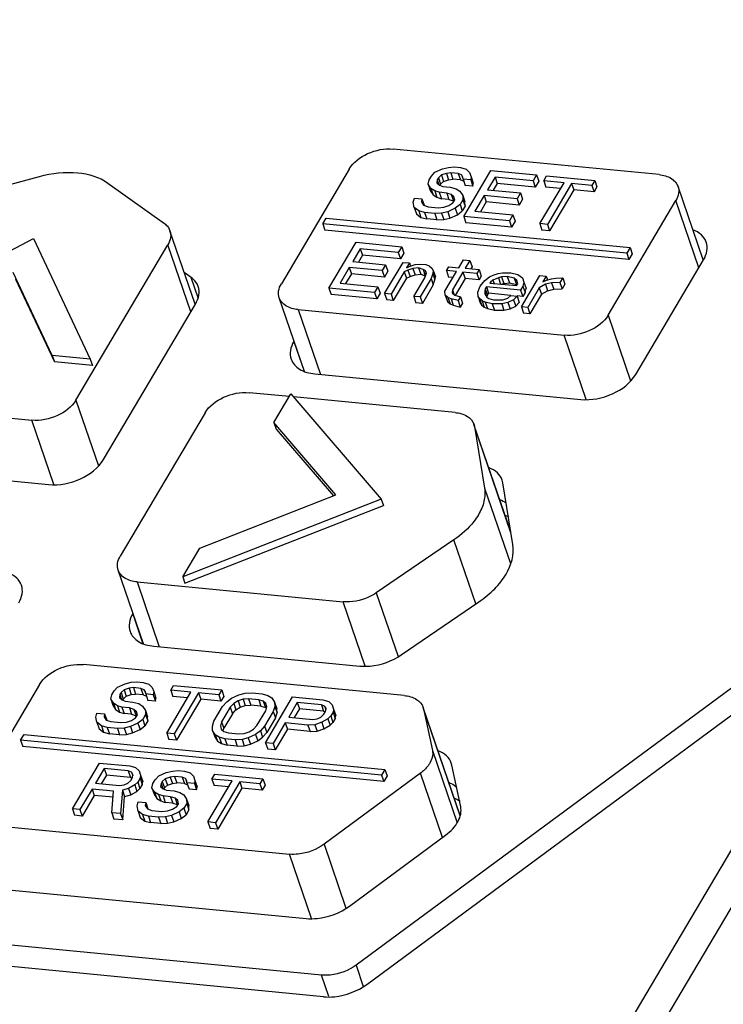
# Model space of a CAD drawing. Header units: millimetres. Extents: x -2787 to 4673, y -54 to 2046.
# Tile 119 of 124: x 3996 to 4013, y 863 to 886. Entities that reach past the tile are written whole.
import ezdxf

# ---------------------------------------------------------------- set-up
doc = ezdxf.new("R2010")
doc.units = ezdxf.units.MM
doc.header["$LTSCALE"] = 81.675
doc.layers.get('0').update_dxf_attribs({"linetype": 'CONTINUOUS'})

msp = doc.modelspace()

# ---------------------------------------------------------------- linework, layer by layer
at = {"color": 3}
for p, q in [((4008.219, 858.687), (4036.204, 906.03)), ((4036.76, 905.649), (4008.971, 858.639)), ((4011.108, 882.133), (4004.924, 882.729)), ((4006.069, 882.267), (4006.214, 882.301)), ((4006.214, 882.301), (4006.345, 882.313)), ((4006.345, 882.313), (4006.492, 882.298)), ((4006.492, 882.298), (4006.626, 882.261)), ((3994.482, 881.492), (3996.704, 882.092)), ((4003.902, 882.264), (4002.326, 879.597)), ((4005.761, 882.009), (4005.815, 882.1)), ((4005.815, 882.1), (4005.898, 882.188)), ((4005.898, 882.188), (4006.069, 882.267)), ((4006.048, 882.125), (4005.978, 882.06)), ((4006.163, 882.162), (4006.048, 882.125)), ((4006.048, 882.125), (4006.098, 881.977)), ((4006.265, 882.176), (4006.163, 882.162)), ((4006.163, 882.162), (4006.214, 882.014)), ((4006.265, 882.176), (4006.315, 882.028)), ((4006.441, 882.159), (4006.265, 882.176)), ((4006.441, 882.159), (4006.492, 882.011)), ((4006.516, 882.128), (4006.441, 882.159)), ((4006.516, 882.128), (4006.55, 882.029)), ((4006.548, 882.077), (4006.516, 882.128)), ((4006.551, 882.029), (4006.548, 882.077)), ((4006.568, 881.163), (4007.199, 882.23)), ((4006.626, 882.261), (4006.704, 882.182)), ((4006.704, 882.182), (4006.738, 882.083)), ((4006.738, 882.083), (4006.728, 882.012)), ((4006.738, 882.083), (4006.789, 881.935)), ((4007.295, 882.077), (4007.121, 881.782)), ((4007.199, 882.23), (4008.259, 882.128)), ((4007.295, 882.077), (4007.346, 881.929)), ((4008.179, 881.992), (4007.295, 882.077)), ((4008.259, 882.128), (4008.179, 881.992)), ((4008.259, 882.128), (4008.31, 881.98)), ((4008.428, 881.992), (4008.495, 882.105)), ((4008.495, 882.105), (4009.614, 881.997)), ((3998.294, 881.938), (3999.606, 880.998)), ((4005.737, 881.915), (4005.761, 882.009)), ((4005.737, 881.915), (4005.787, 881.767)), ((4005.801, 881.813), (4005.737, 881.915)), ((4005.951, 882.015), (4005.94, 881.944)), ((4005.94, 881.944), (4006.002, 881.89)), ((4005.978, 882.06), (4005.951, 882.015)), ((4005.951, 882.015), (4005.99, 881.9)), ((4005.978, 882.06), (4006.029, 881.912)), ((4006.002, 881.89), (4006.077, 881.859)), ((4006.029, 881.912), (4006.012, 881.884)), ((4006.029, 881.912), (4006.098, 881.977)), ((4006.077, 881.859), (4006.253, 881.841)), ((4006.098, 881.977), (4006.214, 882.014)), ((4006.214, 882.014), (4006.315, 882.028)), ((4006.253, 881.841), (4006.387, 881.805)), ((4006.492, 882.011), (4006.315, 882.028)), ((4006.492, 882.011), (4006.567, 881.98)), ((4006.551, 882.029), (4006.602, 881.881)), ((4006.728, 882.012), (4006.551, 882.029)), ((4006.778, 881.864), (4006.602, 881.881)), ((4006.728, 882.012), (4006.778, 881.864)), ((4006.778, 881.864), (4006.789, 881.935)), ((4007.346, 881.929), (4007.252, 881.769)), ((4008.229, 881.844), (4007.346, 881.929)), ((4008.179, 881.992), (4008.229, 881.844)), ((4008.31, 881.98), (4008.229, 881.844)), ((4008.335, 880.993), (4008.899, 881.946)), ((4008.428, 881.992), (4008.478, 881.844)), ((4008.899, 881.946), (4008.428, 881.992)), ((4008.819, 881.811), (4008.478, 881.844)), ((4009.075, 881.929), (4008.512, 880.976)), ((4009.075, 881.929), (4009.126, 881.781)), ((4009.547, 881.884), (4009.075, 881.929)), ((4009.614, 881.997), (4009.547, 881.884)), ((4009.547, 881.884), (4009.597, 881.736)), ((4009.664, 881.849), (4009.597, 881.736)), ((4009.614, 881.997), (4009.664, 881.849)), ((4012.135, 880.149), (4011.55, 881.858)), ((4005.787, 881.767), (4005.852, 881.665)), ((4005.801, 881.813), (4005.852, 881.665)), ((4005.892, 881.756), (4005.801, 881.813)), ((4005.852, 881.665), (4005.943, 881.608)), ((4005.892, 881.756), (4005.943, 881.608)), ((4005.996, 881.722), (4005.892, 881.756)), ((4005.943, 881.608), (4006.047, 881.574)), ((4005.996, 881.722), (4006.047, 881.574)), ((4006.173, 881.705), (4005.996, 881.722)), ((4006.173, 881.705), (4006.224, 881.557)), ((4006.277, 881.671), (4006.173, 881.705)), ((4006.277, 881.671), (4006.328, 881.523)), ((4006.339, 881.617), (4006.277, 881.671)), ((4006.357, 881.543), (4006.339, 881.617)), ((4006.387, 881.805), (4006.478, 881.748)), ((4006.478, 881.748), (4006.542, 881.646)), ((4006.542, 881.646), (4006.547, 881.549)), ((4006.542, 881.646), (4006.593, 881.498)), ((4007.04, 881.646), (4006.826, 881.282)), ((4007.04, 881.646), (4007.091, 881.498)), ((4007.806, 881.572), (4007.04, 881.646)), ((4007.121, 881.782), (4007.886, 881.708)), ((4007.886, 881.708), (4007.806, 881.572)), ((4007.886, 881.708), (4007.937, 881.56)), ((4009.126, 881.781), (4008.562, 880.828)), ((4009.597, 881.736), (4009.126, 881.781)), ((4005.393, 881.492), (4005.418, 881.586)), ((4005.415, 881.37), (4005.393, 881.492)), ((4005.418, 881.586), (4005.594, 881.569)), ((4005.594, 881.569), (4005.584, 881.498)), ((4005.584, 881.498), (4005.632, 881.422)), ((4005.594, 881.569), (4005.645, 881.421)), ((4005.632, 881.422), (4005.736, 881.387)), ((4005.736, 881.387), (4005.972, 881.365)), ((4006.224, 881.557), (4006.047, 881.574)), ((4006.103, 881.376), (4006.218, 881.413)), ((4006.218, 881.413), (4006.317, 881.475)), ((4006.224, 881.557), (4006.328, 881.523)), ((4006.317, 881.475), (4006.357, 881.543)), ((4006.328, 881.523), (4006.335, 881.517)), ((4006.48, 881.436), (4006.368, 881.35)), ((4006.547, 881.549), (4006.48, 881.436)), ((4006.48, 881.436), (4006.531, 881.288)), ((4006.598, 881.401), (4006.531, 881.288)), ((4006.547, 881.549), (4006.598, 881.401)), ((4006.598, 881.401), (4006.593, 881.498)), ((4007.091, 881.498), (4006.956, 881.27)), ((4007.857, 881.424), (4007.091, 881.498)), ((4007.806, 881.572), (4007.857, 881.424)), ((4007.937, 881.56), (4007.857, 881.424)), ((4009.923, 878.863), (4011.499, 881.531)), ((4012.034, 879.969), (4011.499, 881.531)), ((4005.415, 881.37), (4005.465, 881.222)), ((4005.522, 881.288), (4005.415, 881.37)), ((4005.465, 881.222), (4005.572, 881.14)), ((4005.522, 881.288), (4005.572, 881.14)), ((4005.656, 881.251), (4005.522, 881.288)), ((4005.656, 881.251), (4005.706, 881.103)), ((4005.891, 881.228), (4005.656, 881.251)), ((4006.052, 881.237), (4005.891, 881.228)), ((4005.891, 881.228), (4005.942, 881.08)), ((4005.972, 881.365), (4006.103, 881.376)), ((4006.196, 881.271), (4006.052, 881.237)), ((4006.052, 881.237), (4006.102, 881.089)), ((4006.368, 881.35), (4006.196, 881.271)), ((4006.196, 881.271), (4006.247, 881.123)), ((4006.247, 881.123), (4006.418, 881.202)), ((4006.368, 881.35), (4006.418, 881.202)), ((4006.418, 881.202), (4006.531, 881.288)), ((4006.568, 881.163), (4006.619, 881.015)), ((4007.628, 881.061), (4006.568, 881.163)), ((4006.826, 881.282), (4007.709, 881.197)), ((4007.709, 881.197), (4007.628, 881.061)), ((4007.709, 881.197), (4007.76, 881.049)), ((4003.289, 880.986), (4003.368, 881.119)), ((4003.289, 880.986), (4003.34, 880.838)), ((4010.356, 880.304), (4003.289, 880.986)), ((4003.368, 881.119), (4010.435, 880.438)), ((4005.572, 881.14), (4005.706, 881.103)), ((4005.942, 881.08), (4005.706, 881.103)), ((4005.942, 881.08), (4006.102, 881.089)), ((4006.102, 881.089), (4006.247, 881.123)), ((4007.679, 880.913), (4006.619, 881.015)), ((4007.628, 881.061), (4007.679, 880.913)), ((4007.76, 881.049), (4007.679, 880.913)), ((4008.335, 880.993), (4008.386, 880.845)), ((4008.512, 880.976), (4008.335, 880.993)), ((4008.512, 880.976), (4008.562, 880.828)), ((4000.321, 879.12), (3999.736, 880.829)), ((4010.407, 880.156), (4003.34, 880.838)), ((4008.562, 880.828), (4008.386, 880.845)), ((3992.247, 878.386), (3996.562, 880.648)), ((3996.562, 880.648), (3997.881, 877.842)), ((3997.548, 876.885), (3999.686, 880.502)), ((4000.221, 878.94), (3999.686, 880.502)), ((4003.433, 879.492), (4004.063, 880.559)), ((4004.063, 880.559), (4005.124, 880.457)), ((4004.16, 880.406), (4003.985, 880.11)), ((4004.21, 880.258), (4004.116, 880.098)), ((4004.16, 880.406), (4004.21, 880.258)), ((4005.043, 880.32), (4004.16, 880.406)), ((4005.094, 880.172), (4004.21, 880.258)), ((4005.124, 880.457), (4005.043, 880.32)), ((4005.043, 880.32), (4005.094, 880.172)), ((4005.174, 880.309), (4005.094, 880.172)), ((4005.124, 880.457), (4005.174, 880.309)), ((4010.435, 880.438), (4010.356, 880.304)), ((4010.356, 880.304), (4010.407, 880.156)), ((4010.485, 880.29), (4010.407, 880.156)), ((4010.435, 880.438), (4010.485, 880.29)), ((4003.985, 880.11), (4004.751, 880.037)), ((4004.751, 880.037), (4004.67, 879.9)), ((4004.728, 879.367), (4005.158, 880.093)), ((4004.751, 880.037), (4004.801, 879.889)), ((4005.158, 880.093), (4005.305, 880.079)), ((4005.305, 880.079), (4005.238, 879.966)), ((4005.238, 879.966), (4005.324, 880.005)), ((4005.305, 880.079), (4005.33, 880.007)), ((4005.324, 880.005), (4005.439, 880.042)), ((4005.439, 880.042), (4005.57, 880.054)), ((4005.57, 880.054), (4005.688, 880.042)), ((4005.688, 880.042), (4005.763, 880.011)), ((4005.763, 880.011), (4005.824, 879.957)), ((4006.453, 879.968), (4006.561, 880.15)), ((4006.561, 880.15), (4006.708, 880.136)), ((4006.708, 880.136), (4006.601, 879.954)), ((4006.708, 880.136), (4006.759, 879.988)), ((4010.566, 877.484), (4012.142, 880.152)), ((3996.997, 877.927), (3996.092, 879.853)), ((4000.229, 879.743), (4000.069, 879.857)), ((4003.905, 879.974), (4003.69, 879.611)), ((4003.955, 879.826), (4003.821, 879.598)), ((4003.905, 879.974), (4003.955, 879.826)), ((4004.67, 879.9), (4003.905, 879.974)), ((4004.721, 879.752), (4003.955, 879.826)), ((4004.67, 879.9), (4004.721, 879.752)), ((4004.801, 879.889), (4004.721, 879.752)), ((4005.184, 879.875), (4004.876, 879.353)), ((4005.27, 879.915), (4005.184, 879.875)), ((4005.184, 879.875), (4005.235, 879.727)), ((4005.385, 879.951), (4005.27, 879.915)), ((4005.27, 879.915), (4005.321, 879.766)), ((4005.321, 879.766), (4005.436, 879.803)), ((4005.516, 879.963), (4005.385, 879.951)), ((4005.385, 879.951), (4005.436, 879.803)), ((4005.436, 879.803), (4005.567, 879.815)), ((4005.516, 879.963), (4005.567, 879.815)), ((4005.621, 879.929), (4005.516, 879.963)), ((4005.567, 879.815), (4005.671, 879.781)), ((4005.621, 879.929), (4005.671, 879.781)), ((4005.666, 879.9), (4005.621, 879.929)), ((4005.661, 879.733), (4005.698, 879.849)), ((4005.666, 879.9), (4005.691, 879.827)), ((4005.698, 879.849), (4005.666, 879.9)), ((4005.845, 879.835), (4005.808, 879.719)), ((4005.824, 879.957), (4005.856, 879.906)), ((4005.856, 879.906), (4005.845, 879.835)), ((4005.845, 879.835), (4005.896, 879.687)), ((4005.856, 879.906), (4005.907, 879.758)), ((4006.131, 879.423), (4006.4, 879.878)), ((4006.164, 879.9), (4006.218, 879.991)), ((4006.164, 879.9), (4006.215, 879.752)), ((4006.4, 879.878), (4006.164, 879.9)), ((4006.218, 879.991), (4006.453, 879.968)), ((4006.547, 879.863), (4006.305, 879.455)), ((4006.547, 879.863), (4006.598, 879.715)), ((4006.871, 879.832), (4006.547, 879.863)), ((4006.601, 879.954), (4006.925, 879.923)), ((4006.759, 879.988), (4006.731, 879.941)), ((4006.925, 879.923), (4006.871, 879.832)), ((4006.871, 879.832), (4006.922, 879.684)), ((4006.975, 879.775), (4006.922, 879.684)), ((4006.925, 879.923), (4006.975, 879.775)), ((4007.168, 879.755), (4007.254, 879.795)), ((4007.254, 879.795), (4007.369, 879.832)), ((4007.369, 879.832), (4007.471, 879.846)), ((4007.471, 879.846), (4007.661, 879.852)), ((4007.661, 879.852), (4007.824, 879.812)), ((4007.824, 879.812), (4007.931, 879.73)), ((4007.909, 879.06), (4008.338, 879.786)), ((4008.338, 879.786), (4008.485, 879.772)), ((3996.143, 879.705), (3997.048, 877.779)), ((4000.39, 879.271), (4000.229, 879.743)), ((4003.69, 879.611), (4004.573, 879.526)), ((4005.235, 879.727), (4004.926, 879.205)), ((4005.235, 879.727), (4005.321, 879.766)), ((4005.406, 879.301), (4005.661, 879.733)), ((4005.808, 879.719), (4005.553, 879.287)), ((4005.859, 879.571), (4005.604, 879.139)), ((4005.808, 879.719), (4005.859, 879.571)), ((4005.859, 879.571), (4005.896, 879.687)), ((4005.896, 879.687), (4005.907, 879.758)), ((4006.32, 879.742), (4006.215, 879.752)), ((4006.598, 879.715), (4006.366, 879.324)), ((4006.922, 879.684), (4006.598, 879.715)), ((4006.945, 879.537), (4007.055, 879.67)), ((4007.055, 879.67), (4007.168, 879.755)), ((4007.189, 879.633), (4007.176, 879.611)), ((4007.176, 879.611), (4007.794, 879.551)), ((4007.245, 879.676), (4007.189, 879.633)), ((4007.189, 879.633), (4007.198, 879.609)), ((4007.374, 879.735), (4007.245, 879.676)), ((4007.245, 879.676), (4007.271, 879.601)), ((4007.446, 879.753), (4007.374, 879.735)), ((4007.374, 879.735), (4007.425, 879.587)), ((4007.425, 879.587), (4007.497, 879.604)), ((4007.578, 879.764), (4007.446, 879.753)), ((4007.446, 879.753), (4007.497, 879.604)), ((4007.497, 879.604), (4007.628, 879.616)), ((4007.578, 879.764), (4007.628, 879.616)), ((4007.741, 879.724), (4007.578, 879.764)), ((4007.628, 879.616), (4007.792, 879.576)), ((4007.741, 879.724), (4007.792, 879.576)), ((4007.802, 879.67), (4007.741, 879.724)), ((4007.792, 879.576), (4007.798, 879.57)), ((4007.794, 879.551), (4007.821, 879.596)), ((4007.821, 879.596), (4007.802, 879.67)), ((4007.931, 879.73), (4007.966, 879.63)), ((4007.966, 879.63), (4007.941, 879.537)), ((4007.966, 879.63), (4008.016, 879.482)), ((4008.466, 879.582), (4008.324, 879.5)), ((4008.485, 879.772), (4008.405, 879.636)), ((4008.405, 879.636), (4008.49, 879.676)), ((4008.611, 879.616), (4008.466, 879.582)), ((4008.466, 879.582), (4008.517, 879.434)), ((4008.485, 879.772), (4008.515, 879.684)), ((4008.49, 879.676), (4008.606, 879.713)), ((4008.606, 879.713), (4008.707, 879.727)), ((4008.801, 879.622), (4008.611, 879.616)), ((4008.611, 879.616), (4008.661, 879.468)), ((4008.707, 879.727), (4008.868, 879.735)), ((4008.868, 879.735), (4008.801, 879.622)), ((4008.801, 879.622), (4008.852, 879.474)), ((4008.919, 879.587), (4008.852, 879.474)), ((4008.868, 879.735), (4008.919, 879.587)), ((4003.433, 879.492), (4003.483, 879.344)), ((4004.493, 879.39), (4003.433, 879.492)), ((4004.543, 879.242), (4003.483, 879.344)), ((4004.573, 879.526), (4004.493, 879.39)), ((4004.493, 879.39), (4004.543, 879.242)), ((4004.624, 879.378), (4004.543, 879.242)), ((4004.573, 879.526), (4004.624, 879.378)), ((4004.728, 879.367), (4004.779, 879.219)), ((4004.876, 879.353), (4004.728, 879.367)), ((4004.876, 879.353), (4004.926, 879.205)), ((4006.137, 879.327), (4006.131, 879.423)), ((4006.137, 879.327), (4006.187, 879.179)), ((4006.198, 879.273), (4006.137, 879.327)), ((4006.305, 879.455), (4006.295, 879.384)), ((4006.295, 879.384), (4006.356, 879.33)), ((4006.305, 879.455), (4006.345, 879.34)), ((4006.356, 879.33), (4006.49, 879.293)), ((4006.894, 879.398), (4006.945, 879.537)), ((4006.9, 879.301), (4006.894, 879.398)), ((4007.066, 879.477), (4007.055, 879.406)), ((4007.055, 879.406), (4007.058, 879.358)), ((4007.055, 879.406), (4007.088, 879.309)), ((4007.058, 879.358), (4007.106, 879.281)), ((4007.093, 879.523), (4007.066, 879.477)), ((4007.066, 879.477), (4007.116, 879.329)), ((4007.093, 879.523), (4007.143, 879.375)), ((4007.888, 879.446), (4007.093, 879.523)), ((4007.109, 879.281), (4007.116, 879.329)), ((4007.143, 879.375), (4007.116, 879.329)), ((4007.66, 879.325), (4007.143, 879.375)), ((4007.59, 879.259), (4007.66, 879.324)), ((4007.66, 879.324), (4007.807, 879.31)), ((4007.941, 879.537), (4007.888, 879.446)), ((4007.888, 879.446), (4007.938, 879.298)), ((4007.992, 879.389), (4007.938, 879.298)), ((4007.941, 879.537), (4007.992, 879.389)), ((4007.992, 879.389), (4008.016, 879.482)), ((4008.324, 879.5), (4008.056, 879.046)), ((4008.375, 879.352), (4008.106, 878.898)), ((4008.324, 879.5), (4008.375, 879.352)), ((4008.375, 879.352), (4008.517, 879.434)), ((4008.517, 879.434), (4008.661, 879.468)), ((4008.661, 879.468), (4008.852, 879.474)), ((3998.191, 875.506), (4000.329, 879.123)), ((4002.862, 877.556), (4002.275, 879.269)), ((4004.926, 879.205), (4004.779, 879.219)), ((4005.406, 879.301), (4005.456, 879.153)), ((4005.553, 879.287), (4005.406, 879.301)), ((4005.604, 879.139), (4005.456, 879.153)), ((4005.553, 879.287), (4005.604, 879.139)), ((4006.187, 879.179), (4006.249, 879.125)), ((4006.198, 879.273), (4006.249, 879.125)), ((4006.273, 879.242), (4006.198, 879.273)), ((4006.249, 879.125), (4006.324, 879.094)), ((4006.273, 879.242), (4006.324, 879.094)), ((4006.436, 879.202), (4006.273, 879.242)), ((4006.324, 879.094), (4006.487, 879.054)), ((4006.49, 879.293), (4006.436, 879.202)), ((4006.436, 879.202), (4006.487, 879.054)), ((4006.541, 879.145), (4006.487, 879.054)), ((4006.49, 879.293), (4006.541, 879.145)), ((4006.9, 879.301), (4006.95, 879.153)), ((4006.932, 879.25), (4006.9, 879.301)), ((4006.932, 879.25), (4006.982, 879.102)), ((4006.993, 879.196), (4006.932, 879.25)), ((4006.95, 879.153), (4006.982, 879.102)), ((4006.982, 879.102), (4007.044, 879.048)), ((4006.993, 879.196), (4007.044, 879.048)), ((4007.068, 879.165), (4006.993, 879.196)), ((4007.068, 879.165), (4007.119, 879.017)), ((4007.231, 879.125), (4007.068, 879.165)), ((4007.106, 879.281), (4007.151, 879.253)), ((4007.151, 879.253), (4007.256, 879.219)), ((4007.451, 879.128), (4007.231, 879.125)), ((4007.231, 879.125), (4007.282, 878.977)), ((4007.256, 879.219), (4007.475, 879.222)), ((4007.595, 879.162), (4007.451, 879.128)), ((4007.451, 879.128), (4007.502, 878.98)), ((4007.475, 879.222), (4007.59, 879.259)), ((4007.724, 879.222), (4007.595, 879.162)), ((4007.595, 879.162), (4007.646, 879.014)), ((4007.807, 879.31), (4007.724, 879.222)), ((4007.724, 879.222), (4007.775, 879.074)), ((4007.775, 879.074), (4007.858, 879.162)), ((4007.938, 879.298), (4007.807, 879.311)), ((4007.807, 879.31), (4007.858, 879.162)), ((4002.717, 878.995), (4003.233, 877.487)), ((4002.717, 878.995), (4008.901, 878.398)), ((4007.044, 879.048), (4007.119, 879.017)), ((4007.119, 879.017), (4007.282, 878.977)), ((4007.282, 878.977), (4007.502, 878.98)), ((4007.502, 878.98), (4007.646, 879.014)), ((4007.646, 879.014), (4007.775, 879.074)), ((4007.909, 879.06), (4007.959, 878.912)), ((4008.056, 879.046), (4007.909, 879.06)), ((4008.106, 878.898), (4007.959, 878.912)), ((4008.056, 879.046), (4008.106, 878.898)), ((4009.923, 878.863), (4010.445, 877.337)), ((4002.621, 878.261), (4002.615, 878.251)), ((4002.615, 878.251), (4002.853, 877.558)), ((4009.412, 876.905), (4008.901, 878.398)), ((3996.997, 877.927), (3997.048, 877.779)), ((3997.881, 877.842), (3996.997, 877.927)), ((3997.931, 877.694), (3997.048, 877.779)), ((3997.881, 877.842), (3997.931, 877.694)), ((4003.104, 877.499), (4009.288, 876.903)), ((4002.512, 876.97), (4001.574, 877.061)), ((4002.153, 876.364), (4002.548, 877.031)), ((4002.548, 877.031), (4004.648, 874.581)), ((3992.109, 876.846), (3996.526, 876.42)), ((3997.548, 876.885), (3998.071, 875.359)), ((4006.364, 876.599), (4002.608, 876.961)), ((4000.552, 876.595), (3998.58, 873.261)), ((3997.037, 874.927), (3996.526, 876.42)), ((4002.153, 876.364), (4002.204, 876.216)), ((4003.595, 874.683), (4002.153, 876.364)), ((4002.204, 876.216), (4003.538, 874.66)), ((4007.661, 873.826), (4006.805, 876.324)), ((4006.806, 876.324), (4006.818, 876.273)), ((4006.818, 876.273), (4007.05, 874.84)), ((4007.665, 873.799), (4006.818, 876.273)), ((3992.497, 875.351), (3996.913, 874.924)), ((4007.477, 874.963), (4007.461, 875.026)), ((4007.05, 874.84), (4007.651, 873.085)), ((4007.709, 873.53), (4007.477, 874.963)), ((4004.648, 874.581), (4000.034, 872.778)), ((4000.428, 873.445), (4003.595, 874.683)), ((4004.648, 874.581), (4004.698, 874.433)), ((4000.084, 872.63), (4004.698, 874.433)), ((4006.34, 873.64), (4004.532, 872.405)), ((4006.851, 872.149), (4006.34, 873.64)), ((4000.034, 872.778), (4000.428, 873.445)), ((3999.117, 871.22), (3998.53, 872.934)), ((4000.034, 872.778), (4000.084, 872.63)), ((3998.972, 872.659), (3999.488, 871.151)), ((3998.972, 872.659), (4003.762, 872.197)), ((4004.532, 872.405), (4005.04, 870.921)), ((4004.274, 870.702), (4003.762, 872.197)), ((4005.112, 870.961), (4006.92, 872.197)), ((3998.876, 871.925), (3998.87, 871.916)), ((3998.87, 871.916), (3999.108, 871.222)), ((3999.359, 871.164), (4004.15, 870.702)), ((4005.18, 870.016), (3997.722, 870.735)), ((3996.7, 870.27), (3995.123, 867.602)), ((3998.435, 870.123), (3998.518, 870.211)), ((3998.518, 870.211), (3998.69, 870.29)), ((3998.783, 870.185), (3998.668, 870.148)), ((3998.69, 870.29), (3998.835, 870.324)), ((3998.885, 870.199), (3998.783, 870.185)), ((3998.783, 870.185), (3998.834, 870.037)), ((3998.835, 870.324), (3998.966, 870.336)), ((3998.885, 870.199), (3998.936, 870.051)), ((3999.062, 870.182), (3998.885, 870.199)), ((3998.966, 870.336), (3999.113, 870.321)), ((3999.062, 870.182), (3999.113, 870.034)), ((3999.137, 870.151), (3999.062, 870.182)), ((3999.113, 870.321), (3999.247, 870.284)), ((3999.247, 870.284), (3999.324, 870.205)), ((3999.324, 870.205), (3999.359, 870.106)), ((3999.753, 870.14), (3999.82, 870.253)), ((3999.82, 870.253), (4000.939, 870.145)), ((4012.974, 870.323), (4004.062, 863.742)), ((3998.357, 869.938), (3998.382, 870.032)), ((3998.357, 869.938), (3998.408, 869.79)), ((3998.422, 869.836), (3998.357, 869.938)), ((3998.382, 870.032), (3998.435, 870.123)), ((3998.572, 870.038), (3998.561, 869.967)), ((3998.561, 869.967), (3998.622, 869.913)), ((3998.599, 870.083), (3998.572, 870.038)), ((3998.572, 870.038), (3998.611, 869.923)), ((3998.668, 870.148), (3998.599, 870.083)), ((3998.599, 870.083), (3998.649, 869.935)), ((3998.649, 869.935), (3998.633, 869.907)), ((3998.649, 869.935), (3998.719, 870)), ((3998.668, 870.148), (3998.719, 870)), ((3998.719, 870), (3998.834, 870.037)), ((3998.834, 870.037), (3998.936, 870.051)), ((3999.113, 870.034), (3998.936, 870.051)), ((3999.113, 870.034), (3999.188, 870.003)), ((3999.137, 870.151), (3999.171, 870.052)), ((3999.169, 870.1), (3999.137, 870.151)), ((3999.171, 870.052), (3999.169, 870.1)), ((3999.171, 870.052), (3999.222, 869.904)), ((3999.348, 870.035), (3999.171, 870.052)), ((3999.359, 870.106), (3999.348, 870.035)), ((3999.348, 870.035), (3999.399, 869.887)), ((3999.359, 870.106), (3999.41, 869.958)), ((3999.399, 869.887), (3999.41, 869.958)), ((3999.66, 869.141), (4000.224, 870.094)), ((3999.753, 870.14), (3999.803, 869.992)), ((4000.224, 870.094), (3999.753, 870.14)), ((4000.144, 869.959), (3999.803, 869.992)), ((4000.4, 870.077), (3999.837, 869.124)), ((4000.451, 869.929), (3999.887, 868.976)), ((4000.4, 870.077), (4000.451, 869.929)), ((4000.872, 870.032), (4000.4, 870.077)), ((4000.922, 869.884), (4000.451, 869.929)), ((4000.939, 870.145), (4000.872, 870.032)), ((4000.872, 870.032), (4000.922, 869.884)), ((4000.989, 869.997), (4000.922, 869.884)), ((4000.939, 870.145), (4000.989, 869.997)), ((4001.056, 869.87), (4001.169, 869.955)), ((4001.169, 869.955), (4001.34, 870.034)), ((4001.434, 869.929), (4001.318, 869.893)), ((4001.34, 870.034), (4001.485, 870.069)), ((4001.565, 869.941), (4001.434, 869.929)), ((4001.434, 869.929), (4001.484, 869.781)), ((4001.485, 870.069), (4001.645, 870.077)), ((4001.565, 869.941), (4001.615, 869.793)), ((4001.8, 869.918), (4001.565, 869.941)), ((4001.645, 870.077), (4001.881, 870.054)), ((4001.881, 870.054), (4002.015, 870.017)), ((4001.957, 868.919), (4002.588, 869.986)), ((4002.015, 870.017), (4002.106, 869.961)), ((4002.106, 869.961), (4002.17, 869.858)), ((4002.588, 869.986), (4003.294, 869.918)), ((3998.408, 869.79), (3998.472, 869.688)), ((3998.422, 869.836), (3998.472, 869.688)), ((3998.512, 869.779), (3998.422, 869.836)), ((3998.512, 869.779), (3998.563, 869.631)), ((3998.617, 869.745), (3998.512, 869.779)), ((3998.617, 869.745), (3998.668, 869.597)), ((3998.793, 869.728), (3998.617, 869.745)), ((3998.622, 869.913), (3998.697, 869.882)), ((3998.697, 869.882), (3998.874, 869.864)), ((3998.793, 869.728), (3998.844, 869.58)), ((3998.898, 869.694), (3998.793, 869.728)), ((3998.874, 869.864), (3999.008, 869.828)), ((3999.008, 869.828), (3999.099, 869.771)), ((3999.099, 869.771), (3999.163, 869.669)), ((3999.399, 869.887), (3999.222, 869.904)), ((4000.758, 869.419), (4000.959, 869.759)), ((4001.136, 869.742), (4000.935, 869.402)), ((4000.959, 869.759), (4001.056, 869.87)), ((4001.219, 869.83), (4001.136, 869.742)), ((4001.136, 869.742), (4001.187, 869.594)), ((4001.318, 869.893), (4001.219, 869.83)), ((4001.219, 869.83), (4001.27, 869.682)), ((4001.27, 869.682), (4001.369, 869.745)), ((4001.318, 869.893), (4001.369, 869.745)), ((4001.369, 869.745), (4001.484, 869.781)), ((4001.484, 869.781), (4001.615, 869.793)), ((4001.851, 869.77), (4001.615, 869.793)), ((4001.8, 869.918), (4001.851, 869.77)), ((4001.905, 869.884), (4001.8, 869.918)), ((4001.851, 869.77), (4001.955, 869.736)), ((4001.905, 869.884), (4001.955, 869.736)), ((4001.966, 869.83), (4001.905, 869.884)), ((4001.955, 869.736), (4001.975, 869.719)), ((4001.961, 869.663), (4001.985, 869.756)), ((4001.985, 869.756), (4001.966, 869.83)), ((4002.175, 869.762), (4002.137, 869.646)), ((4002.17, 869.858), (4002.175, 869.762)), ((4002.17, 869.858), (4002.22, 869.71)), ((4002.175, 869.762), (4002.226, 869.614)), ((4002.226, 869.614), (4002.22, 869.71)), ((4002.697, 869.856), (4002.496, 869.515)), ((4002.748, 869.707), (4002.627, 869.502)), ((4002.697, 869.856), (4002.748, 869.707)), ((4003.257, 869.802), (4002.697, 869.856)), ((4003.307, 869.654), (4002.748, 869.707)), ((4003.257, 869.802), (4003.307, 869.654)), ((4003.332, 869.77), (4003.257, 869.802)), ((4003.294, 869.918), (4003.428, 869.881)), ((4003.332, 869.77), (4003.359, 869.69)), ((4003.364, 869.719), (4003.332, 869.77)), ((4003.353, 869.648), (4003.364, 869.719)), ((4003.428, 869.881), (4003.506, 869.802)), ((4003.506, 869.802), (4003.54, 869.702)), ((4003.54, 869.702), (4003.529, 869.631)), ((4003.54, 869.702), (4003.591, 869.554)), ((4004.31, 863.296), (4013.222, 869.877)), ((4005.622, 869.741), (4005.632, 869.705)), ((4006.484, 867.224), (4005.622, 869.741)), ((4005.632, 869.705), (4005.838, 868.735)), ((4006.482, 867.221), (4005.632, 869.705)), ((3998.014, 869.515), (3998.038, 869.609)), ((3998.035, 869.393), (3998.014, 869.515)), ((3998.038, 869.609), (3998.215, 869.592)), ((3998.215, 869.592), (3998.204, 869.521)), ((3998.204, 869.521), (3998.252, 869.444)), ((3998.215, 869.592), (3998.266, 869.444)), ((3998.472, 869.688), (3998.563, 869.631)), ((3998.563, 869.631), (3998.668, 869.597)), ((3998.844, 869.58), (3998.668, 869.597)), ((3998.839, 869.436), (3998.938, 869.498)), ((3998.844, 869.58), (3998.949, 869.546)), ((3998.898, 869.694), (3998.949, 869.546)), ((3998.959, 869.64), (3998.898, 869.694)), ((3998.938, 869.498), (3998.978, 869.566)), ((3998.949, 869.546), (3998.955, 869.54)), ((3998.978, 869.566), (3998.959, 869.64)), ((3999.168, 869.572), (3999.101, 869.459)), ((3999.163, 869.669), (3999.168, 869.572)), ((3999.163, 869.669), (3999.214, 869.521)), ((3999.168, 869.572), (3999.219, 869.424)), ((3999.219, 869.424), (3999.214, 869.521)), ((4001.187, 869.594), (4000.986, 869.254)), ((4001.187, 869.594), (4001.27, 869.682)), ((4001.759, 869.322), (4001.961, 869.663)), ((4002.137, 869.646), (4001.936, 869.305)), ((4002.188, 869.498), (4001.987, 869.157)), ((4002.137, 869.646), (4002.188, 869.498)), ((4002.188, 869.498), (4002.226, 869.614)), ((4002.496, 869.515), (4003.055, 869.461)), ((4003.055, 869.461), (4003.157, 869.475)), ((4003.157, 869.475), (4003.243, 869.515)), ((4003.243, 869.515), (4003.313, 869.58)), ((4003.406, 869.475), (4003.264, 869.393)), ((4003.307, 869.654), (4003.348, 869.637)), ((4003.313, 869.58), (4003.353, 869.648)), ((4003.476, 869.54), (4003.406, 869.475)), ((4003.406, 869.475), (4003.457, 869.327)), ((4003.529, 869.631), (4003.476, 869.54)), ((4003.476, 869.54), (4003.526, 869.392)), ((4003.58, 869.483), (4003.526, 869.392)), ((4003.529, 869.631), (4003.58, 869.483)), ((4003.58, 869.483), (4003.591, 869.554)), ((3998.035, 869.393), (3998.086, 869.245)), ((3998.142, 869.311), (3998.035, 869.393)), ((3998.086, 869.245), (3998.193, 869.163)), ((3998.142, 869.311), (3998.193, 869.163)), ((3998.276, 869.274), (3998.142, 869.311)), ((3998.252, 869.444), (3998.357, 869.41)), ((3998.276, 869.274), (3998.327, 869.126)), ((3998.512, 869.251), (3998.276, 869.274)), ((3998.357, 869.41), (3998.592, 869.388)), ((3998.672, 869.26), (3998.512, 869.251)), ((3998.512, 869.251), (3998.562, 869.103)), ((3998.592, 869.388), (3998.723, 869.399)), ((3998.817, 869.294), (3998.672, 869.26)), ((3998.672, 869.26), (3998.723, 869.112)), ((3998.723, 869.399), (3998.839, 869.436)), ((3998.988, 869.373), (3998.817, 869.294)), ((3998.817, 869.294), (3998.868, 869.146)), ((3999.101, 869.459), (3998.988, 869.373)), ((3998.988, 869.373), (3999.039, 869.225)), ((3999.039, 869.225), (3999.152, 869.311)), ((3999.101, 869.459), (3999.152, 869.311)), ((3999.219, 869.424), (3999.152, 869.311)), ((4000.721, 869.302), (4000.758, 869.419)), ((4000.726, 869.206), (4000.721, 869.302)), ((4000.935, 869.402), (4000.911, 869.308)), ((4000.911, 869.308), (4000.929, 869.234)), ((4000.935, 869.402), (4000.986, 869.254)), ((4000.971, 869.198), (4000.986, 869.254)), ((4001.676, 869.234), (4001.759, 869.322)), ((4001.936, 869.305), (4001.839, 869.194)), ((4001.936, 869.305), (4001.987, 869.157)), ((4002.415, 869.379), (4002.134, 868.902)), ((4002.415, 869.379), (4002.466, 869.231)), ((4002.945, 869.328), (4002.415, 869.379)), ((4003.106, 869.336), (4002.945, 869.328)), ((4002.945, 869.328), (4002.996, 869.18)), ((4003.264, 869.393), (4003.106, 869.336)), ((4003.106, 869.336), (4003.157, 869.188)), ((4003.157, 869.188), (4003.315, 869.245)), ((4003.264, 869.393), (4003.315, 869.245)), ((4003.315, 869.245), (4003.457, 869.327)), ((4003.457, 869.327), (4003.526, 869.392)), ((3996.263, 868.975), (3996.342, 869.108)), ((3996.342, 869.108), (4004.734, 868.299)), ((3998.193, 869.163), (3998.327, 869.126)), ((3998.562, 869.103), (3998.327, 869.126)), ((3998.562, 869.103), (3998.723, 869.112)), ((3998.723, 869.112), (3998.868, 869.146)), ((3998.868, 869.146), (3999.039, 869.225)), ((3999.66, 869.141), (3999.711, 868.993)), ((3999.837, 869.124), (3999.66, 869.141)), ((3999.837, 869.124), (3999.887, 868.976)), ((4000.726, 869.206), (4000.776, 869.058)), ((4000.79, 869.104), (4000.726, 869.206)), ((4000.776, 869.058), (4000.841, 868.956)), ((4000.79, 869.104), (4000.841, 868.956)), ((4000.881, 869.047), (4000.79, 869.104)), ((4000.881, 869.047), (4000.931, 868.899)), ((4001.015, 869.01), (4000.881, 869.047)), ((4000.929, 869.234), (4000.991, 869.18)), ((4000.991, 869.18), (4001.095, 869.146)), ((4001.015, 869.01), (4001.065, 868.862)), ((4001.25, 868.987), (4001.015, 869.01)), ((4001.095, 869.146), (4001.331, 869.123)), ((4001.331, 869.123), (4001.462, 869.135)), ((4001.555, 869.03), (4001.411, 868.996)), ((4001.462, 869.135), (4001.577, 869.172)), ((4001.727, 869.109), (4001.555, 869.03)), ((4001.555, 869.03), (4001.606, 868.882)), ((4001.577, 869.172), (4001.676, 869.234)), ((4001.839, 869.194), (4001.727, 869.109)), ((4001.727, 869.109), (4001.778, 868.961)), ((4001.778, 868.961), (4001.89, 869.046)), ((4001.839, 869.194), (4001.89, 869.046)), ((4001.89, 869.046), (4001.987, 869.157)), ((4002.466, 869.231), (4002.184, 868.754)), ((4002.996, 869.18), (4002.466, 869.231)), ((4002.996, 869.18), (4003.157, 869.188)), ((3996.263, 868.975), (3996.314, 868.827)), ((4004.655, 868.165), (3996.263, 868.975)), ((4004.706, 868.017), (3996.314, 868.827)), ((3999.887, 868.976), (3999.711, 868.993)), ((4000.841, 868.956), (4000.931, 868.899)), ((4000.931, 868.899), (4001.065, 868.862)), ((4001.301, 868.839), (4001.065, 868.862)), ((4001.411, 868.996), (4001.25, 868.987)), ((4001.25, 868.987), (4001.301, 868.839)), ((4001.301, 868.839), (4001.461, 868.848)), ((4001.411, 868.996), (4001.461, 868.848)), ((4001.461, 868.848), (4001.606, 868.882)), ((4001.606, 868.882), (4001.778, 868.961)), ((4001.957, 868.919), (4002.008, 868.771)), ((4002.134, 868.902), (4001.957, 868.919)), ((4002.134, 868.902), (4002.184, 868.754)), ((4002.184, 868.754), (4002.008, 868.771)), ((4005.838, 868.735), (4006.412, 867.058)), ((3997.467, 867.378), (3998.098, 868.446)), ((3998.098, 868.446), (3998.804, 868.377)), ((3998.804, 868.377), (3998.938, 868.34)), ((3998.938, 868.34), (3999.016, 868.261)), ((4006.29, 868.399), (4006.278, 868.444)), ((4006.496, 867.429), (4006.29, 868.399)), ((3998.207, 868.315), (3998.006, 867.974)), ((3998.258, 868.167), (3998.137, 867.962)), ((3998.207, 868.315), (3998.258, 868.167)), ((3998.767, 868.261), (3998.207, 868.315)), ((3998.817, 868.113), (3998.258, 868.167)), ((3998.767, 868.261), (3998.817, 868.113)), ((3998.841, 868.23), (3998.767, 868.261)), ((3998.817, 868.113), (3998.858, 868.096)), ((3998.822, 868.04), (3998.863, 868.108)), ((3998.841, 868.23), (3998.869, 868.149)), ((3998.874, 868.179), (3998.841, 868.23)), ((3998.863, 868.108), (3998.874, 868.179)), ((3999.016, 868.261), (3999.05, 868.162)), ((3999.05, 868.162), (3999.039, 868.091)), ((3999.05, 868.162), (3999.101, 868.014)), ((3999.393, 868.057), (3999.476, 868.145)), ((3999.476, 868.145), (3999.647, 868.224)), ((3999.741, 868.119), (3999.626, 868.082)), ((3999.647, 868.224), (3999.792, 868.258)), ((3999.843, 868.133), (3999.741, 868.119)), ((3999.741, 868.119), (3999.792, 867.971)), ((3999.792, 868.258), (3999.923, 868.269)), ((3999.843, 868.133), (3999.893, 867.985)), ((4000.019, 868.116), (3999.843, 868.133)), ((3999.923, 868.269), (4000.07, 868.255)), ((4000.019, 868.116), (4000.07, 867.968)), ((4000.094, 868.085), (4000.019, 868.116)), ((4000.07, 868.255), (4000.204, 868.218)), ((4000.204, 868.218), (4000.282, 868.139)), ((4000.282, 868.139), (4000.316, 868.039)), ((4000.71, 868.073), (4000.777, 868.187)), ((4000.777, 868.187), (4001.896, 868.079)), ((4005.558, 868.209), (4003.319, 866.556)), ((4004.734, 868.299), (4004.655, 868.165)), ((4004.655, 868.165), (4004.706, 868.017)), ((4004.784, 868.151), (4004.706, 868.017)), ((4004.734, 868.299), (4004.784, 868.151)), ((4006.069, 866.715), (4005.558, 868.209)), ((3998.006, 867.974), (3998.565, 867.92)), ((3998.565, 867.92), (3998.667, 867.935)), ((3998.667, 867.935), (3998.753, 867.974)), ((3998.753, 867.974), (3998.822, 868.04)), ((3998.916, 867.935), (3998.774, 867.852)), ((3998.986, 868), (3998.916, 867.935)), ((3998.916, 867.935), (3998.967, 867.787)), ((3999.039, 868.091), (3998.986, 868)), ((3998.986, 868), (3999.036, 867.852)), ((3999.09, 867.943), (3999.036, 867.852)), ((3999.039, 868.091), (3999.09, 867.943)), ((3999.09, 867.943), (3999.101, 868.014)), ((3999.315, 867.872), (3999.339, 867.966)), ((3999.315, 867.872), (3999.366, 867.724)), ((3999.379, 867.77), (3999.315, 867.872)), ((3999.339, 867.966), (3999.393, 868.057)), ((3999.529, 867.971), (3999.518, 867.9)), ((3999.518, 867.9), (3999.58, 867.847)), ((3999.556, 868.017), (3999.529, 867.971)), ((3999.529, 867.971), (3999.569, 867.856)), ((3999.626, 868.082), (3999.556, 868.017)), ((3999.556, 868.017), (3999.607, 867.869)), ((3999.607, 867.869), (3999.59, 867.841)), ((3999.607, 867.869), (3999.676, 867.934)), ((3999.626, 868.082), (3999.676, 867.934)), ((3999.676, 867.934), (3999.792, 867.971)), ((3999.792, 867.971), (3999.893, 867.985)), ((4000.07, 867.968), (3999.893, 867.985)), ((4000.07, 867.968), (4000.145, 867.937)), ((4000.094, 868.085), (4000.128, 867.985)), ((4000.126, 868.034), (4000.094, 868.085)), ((4000.129, 867.986), (4000.126, 868.034)), ((4000.129, 867.986), (4000.18, 867.837)), ((4000.306, 867.968), (4000.129, 867.986)), ((4000.316, 868.039), (4000.306, 867.968)), ((4000.306, 867.968), (4000.356, 867.82)), ((4000.316, 868.039), (4000.367, 867.891)), ((4000.356, 867.82), (4000.367, 867.891)), ((4000.617, 867.074), (4001.181, 868.028)), ((4000.71, 868.073), (4000.761, 867.925)), ((4001.181, 868.028), (4000.71, 868.073)), ((4001.101, 867.893), (4000.761, 867.925)), ((4001.358, 868.011), (4000.794, 867.057)), ((4001.358, 868.011), (4001.408, 867.863)), ((4001.829, 867.965), (4001.358, 868.011)), ((4001.896, 868.079), (4001.829, 867.965)), ((4001.829, 867.965), (4001.88, 867.817)), ((4001.947, 867.931), (4001.88, 867.817)), ((4001.896, 868.079), (4001.947, 867.931)), ((3997.925, 867.838), (3997.643, 867.361)), ((3997.976, 867.69), (3997.694, 867.213)), ((3997.925, 867.838), (3997.976, 867.69)), ((3998.426, 867.79), (3997.925, 867.838)), ((3998.413, 867.648), (3997.976, 867.69)), ((3998.38, 867.29), (3998.426, 867.79)), ((3998.629, 867.818), (3998.586, 867.27)), ((3998.774, 867.852), (3998.629, 867.818)), ((3998.629, 867.818), (3998.68, 867.67)), ((3998.636, 867.122), (3998.68, 867.67)), ((3998.68, 867.67), (3998.825, 867.704)), ((3998.774, 867.852), (3998.825, 867.704)), ((3998.825, 867.704), (3998.967, 867.787)), ((3998.967, 867.787), (3999.036, 867.852)), ((3999.366, 867.724), (3999.43, 867.622)), ((3999.379, 867.77), (3999.43, 867.622)), ((3999.47, 867.713), (3999.379, 867.77)), ((3999.47, 867.713), (3999.521, 867.565)), ((3999.574, 867.679), (3999.47, 867.713)), ((3999.574, 867.679), (3999.625, 867.531)), ((3999.751, 867.662), (3999.574, 867.679)), ((3999.58, 867.847), (3999.655, 867.815)), ((3999.655, 867.815), (3999.831, 867.798)), ((3999.751, 867.662), (3999.802, 867.514)), ((3999.855, 867.628), (3999.751, 867.662)), ((3999.831, 867.798), (3999.965, 867.761)), ((3999.965, 867.761), (4000.056, 867.705)), ((4000.056, 867.705), (4000.12, 867.602)), ((4000.356, 867.82), (4000.18, 867.837)), ((4001.408, 867.863), (4000.845, 866.909)), ((4001.88, 867.817), (4001.408, 867.863)), ((3998.971, 867.449), (3998.996, 867.543)), ((3998.993, 867.327), (3998.971, 867.449)), ((3998.996, 867.543), (3999.172, 867.526)), ((3999.172, 867.526), (3999.162, 867.455)), ((3999.162, 867.455), (3999.21, 867.378)), ((3999.172, 867.526), (3999.223, 867.378)), ((3999.43, 867.622), (3999.521, 867.565)), ((3999.521, 867.565), (3999.625, 867.531)), ((3999.802, 867.514), (3999.625, 867.531)), ((3999.796, 867.37), (3999.895, 867.432)), ((3999.802, 867.514), (3999.906, 867.48)), ((3999.855, 867.628), (3999.906, 867.48)), ((3999.917, 867.574), (3999.855, 867.628)), ((3999.895, 867.432), (3999.935, 867.5)), ((3999.906, 867.48), (3999.913, 867.474)), ((3999.935, 867.5), (3999.917, 867.574)), ((4000.125, 867.506), (4000.058, 867.392)), ((4000.12, 867.602), (4000.125, 867.506)), ((4000.12, 867.602), (4000.171, 867.454)), ((4000.125, 867.506), (4000.176, 867.358)), ((4000.176, 867.358), (4000.171, 867.454)), ((3997.467, 867.378), (3997.517, 867.23)), ((3997.643, 867.361), (3997.467, 867.378)), ((3997.694, 867.213), (3997.517, 867.23)), ((3997.643, 867.361), (3997.694, 867.213)), ((3998.38, 867.29), (3998.43, 867.142)), ((3998.586, 867.27), (3998.38, 867.29)), ((3998.586, 867.27), (3998.636, 867.122)), ((3998.993, 867.327), (3999.043, 867.179)), ((3999.1, 867.245), (3998.993, 867.327)), ((3999.043, 867.179), (3999.15, 867.097)), ((3999.1, 867.245), (3999.15, 867.097)), ((3999.234, 867.208), (3999.1, 867.245)), ((3999.21, 867.378), (3999.314, 867.344)), ((3999.234, 867.208), (3999.284, 867.06)), ((3999.469, 867.185), (3999.234, 867.208)), ((3999.314, 867.344), (3999.55, 867.321)), ((3999.63, 867.194), (3999.469, 867.185)), ((3999.469, 867.185), (3999.52, 867.037)), ((3999.55, 867.321), (3999.681, 867.333)), ((3999.774, 867.228), (3999.63, 867.194)), ((3999.63, 867.194), (3999.68, 867.046)), ((3999.681, 867.333), (3999.796, 867.37)), ((3999.946, 867.307), (3999.774, 867.228)), ((3999.774, 867.228), (3999.825, 867.08)), ((4000.058, 867.392), (3999.946, 867.307)), ((3999.946, 867.307), (3999.997, 867.159)), ((3999.997, 867.159), (4000.109, 867.244)), ((4000.058, 867.392), (4000.109, 867.244)), ((4000.176, 867.358), (4000.109, 867.244)), ((3995.514, 867.001), (4002.517, 866.325)), ((3998.636, 867.122), (3998.43, 867.142)), ((3999.15, 867.097), (3999.284, 867.06)), ((3999.52, 867.037), (3999.284, 867.06)), ((3999.52, 867.037), (3999.68, 867.046)), ((3999.68, 867.046), (3999.825, 867.08)), ((3999.825, 867.08), (3999.997, 867.159)), ((4000.617, 867.074), (4000.668, 866.926)), ((4000.794, 867.057), (4000.617, 867.074)), ((4000.794, 867.057), (4000.845, 866.909)), ((4000.845, 866.909), (4000.668, 866.926)), ((4003.907, 865.118), (4006.146, 866.771)), ((4003.319, 866.556), (4003.827, 865.07)), ((4003.26, 863.512), (3974.071, 866.328)), ((4003.029, 864.831), (4002.517, 866.325)), ((4003.308, 863.008), (3974.119, 865.825)), ((3995.902, 865.505), (4002.904, 864.83)), ((4004.062, 863.742), (4004.23, 863.251)), ((4003.431, 863.013), (4003.26, 863.512))]:
    msp.add_line(p, q, dxfattribs=at)
for centre, radius, start, end in [((4007.274, 873.526), 0.726, 66.1518, 68.7401), ((4007.298, 873.579), 0.668, 61.8002, 66.1701), ((4006.088, 866.938), 0.732, 66.7788, 68.838)]:
    msp.add_arc(centre, radius, start, end, dxfattribs=at)
for points, knots in [([(4003.902, 882.264), (4003.997, 882.425), (4004.331, 882.668), (4004.725, 882.749), (4004.924, 882.729)], [0, 0, 0, 0, 0.481565, 1, 1, 1, 1]), ([(3996.704, 882.092), (3996.992, 882.169), (3997.541, 882.235), (3998.094, 882.082), (3998.294, 881.938)], [0, 0, 0, 0, 0.547415, 1, 1, 1, 1]), ([(4011.108, 882.133), (4011.208, 882.123), (4011.39, 882.08), (4011.523, 881.935), (4011.55, 881.858)], [0, 0, 0, 0, 0.553187, 1, 1, 1, 1]), ([(4011.55, 881.858), (4011.567, 881.808), (4011.574, 881.69), (4011.53, 881.583), (4011.499, 881.531)], [0, 0, 0, 0, 0.469393, 1, 1, 1, 1]), ([(3999.606, 880.998), (3999.621, 880.987), (3999.676, 880.941), (3999.719, 880.879), (3999.736, 880.829)], [0, 0, 0, 0, 0.26427, 1, 1, 1, 1]), ([(3999.736, 880.829), (3999.753, 880.779), (3999.761, 880.661), (3999.716, 880.553), (3999.686, 880.502)], [0, 0, 0, 0, 0.469382, 1, 1, 1, 1]), ([(4012.205, 880.561), (4012.183, 880.625), (4012.098, 880.749), (4011.969, 880.822), (4011.897, 880.849)], [0, 0, 0, 0, 0.468625, 1, 1, 1, 1]), ([(4012.142, 880.152), (4012.181, 880.217), (4012.236, 880.351), (4012.227, 880.498), (4012.205, 880.561)], [0, 0, 0, 0, 0.530557, 1, 1, 1, 1]), ([(4000.391, 879.532), (4000.37, 879.594), (4000.317, 879.672), (4000.248, 879.729), (4000.229, 879.743)], [0, 0, 0, 0, 0.73573, 1, 1, 1, 1]), ([(4002.275, 879.269), (4002.258, 879.319), (4002.251, 879.437), (4002.295, 879.545), (4002.326, 879.597)], [0, 0, 0, 0, 0.469393, 1, 1, 1, 1]), ([(4000.329, 879.123), (4000.367, 879.187), (4000.422, 879.321), (4000.413, 879.469), (4000.391, 879.532)], [0, 0, 0, 0, 0.530618, 1, 1, 1, 1]), ([(4002.717, 878.995), (4002.617, 879.004), (4002.435, 879.048), (4002.302, 879.193), (4002.275, 879.269)], [0, 0, 0, 0, 0.553187, 1, 1, 1, 1]), ([(4009.923, 878.863), (4009.828, 878.703), (4009.494, 878.459), (4009.1, 878.379), (4008.901, 878.398)], [0, 0, 0, 0, 0.481565, 1, 1, 1, 1]), ([(4002.615, 878.251), (4002.577, 878.187), (4002.522, 878.053), (4002.531, 877.905), (4002.553, 877.842)], [0, 0, 0, 0, 0.530557, 1, 1, 1, 1]), ([(4002.553, 877.842), (4002.585, 877.747), (4002.752, 877.566), (4002.98, 877.511), (4003.104, 877.499)], [0, 0, 0, 0, 0.44677, 1, 1, 1, 1]), ([(4009.288, 876.903), (4009.538, 876.879), (4010.03, 876.979), (4010.447, 877.284), (4010.566, 877.484)], [0, 0, 0, 0, 0.518432, 1, 1, 1, 1]), ([(4000.552, 876.595), (4000.646, 876.756), (4000.98, 877), (4001.374, 877.08), (4001.574, 877.061)], [0, 0, 0, 0, 0.481565, 1, 1, 1, 1]), ([(3997.548, 876.885), (3997.453, 876.725), (3997.12, 876.481), (3996.726, 876.401), (3996.526, 876.42)], [0, 0, 0, 0, 0.481565, 1, 1, 1, 1]), ([(4006.364, 876.599), (4006.463, 876.589), (4006.646, 876.545), (4006.78, 876.4), (4006.806, 876.324)], [0, 0, 0, 0, 0.553169, 1, 1, 1, 1]), ([(3996.913, 874.924), (3997.163, 874.9), (3997.656, 875.001), (3998.073, 875.306), (3998.191, 875.506)], [0, 0, 0, 0, 0.518432, 1, 1, 1, 1]), ([(4007.461, 875.026), (4007.439, 875.09), (4007.355, 875.214), (4007.226, 875.286), (4007.155, 875.314)], [0, 0, 0, 0, 0.469029, 1, 1, 1, 1]), ([(4007.05, 874.84), (4007.066, 874.74), (4007.054, 874.519), (4006.966, 874.318), (4006.908, 874.22)], [0, 0, 0, 0, 0.471903, 1, 1, 1, 1]), ([(4006.908, 874.22), (4006.876, 874.166), (4006.721, 873.942), (4006.513, 873.758), (4006.34, 873.64)], [0, 0, 0, 0, 0.23086, 1, 1, 1, 1]), ([(4006.92, 872.197), (4007.051, 872.286), (4007.287, 872.48), (4007.626, 872.897), (4007.746, 873.298), (4007.709, 873.53)], [0, 0, 0, 0, 0.295292, 0.561744, 1, 1, 1, 1]), ([(3998.53, 872.933), (3998.513, 872.984), (3998.506, 873.102), (3998.55, 873.209), (3998.58, 873.261)], [0, 0, 0, 0, 0.469393, 1, 1, 1, 1]), ([(3998.972, 872.659), (3998.872, 872.669), (3998.69, 872.712), (3998.556, 872.857), (3998.53, 872.933)], [0, 0, 0, 0, 0.553187, 1, 1, 1, 1]), ([(3996.283, 872.581), (3996.261, 872.645), (3996.175, 872.769), (3996.046, 872.841), (3995.975, 872.869)], [0, 0, 0, 0, 0.468625, 1, 1, 1, 1]), ([(3996.22, 872.172), (3996.258, 872.236), (3996.313, 872.37), (3996.304, 872.518), (3996.283, 872.581)], [0, 0, 0, 0, 0.530557, 1, 1, 1, 1]), ([(4004.532, 872.405), (4004.476, 872.366), (4004.241, 872.236), (4003.962, 872.178), (4003.762, 872.197)], [0, 0, 0, 0, 0.252841, 1, 1, 1, 1]), ([(3998.87, 871.916), (3998.832, 871.851), (3998.777, 871.717), (3998.786, 871.569), (3998.807, 871.507)], [0, 0, 0, 0, 0.530557, 1, 1, 1, 1]), ([(3998.807, 871.507), (3998.84, 871.411), (3999.007, 871.23), (3999.235, 871.176), (3999.359, 871.164)], [0, 0, 0, 0, 0.44677, 1, 1, 1, 1]), ([(4004.15, 870.702), (4004.23, 870.694), (4004.567, 870.697), (4004.901, 870.817), (4005.112, 870.961)], [0, 0, 0, 0, 0.240316, 1, 1, 1, 1]), ([(3996.7, 870.27), (3996.795, 870.431), (3997.128, 870.674), (3997.522, 870.755), (3997.722, 870.735)], [0, 0, 0, 0, 0.481565, 1, 1, 1, 1]), ([(4005.18, 870.016), (4005.28, 870.006), (4005.462, 869.962), (4005.596, 869.817), (4005.622, 869.741)], [0, 0, 0, 0, 0.553163, 1, 1, 1, 1]), ([(4005.838, 868.735), (4005.843, 868.712), (4005.853, 868.611), (4005.817, 868.51), (4005.778, 868.444)], [0, 0, 0, 0, 0.232608, 1, 1, 1, 1]), ([(4006.278, 868.444), (4006.256, 868.507), (4006.171, 868.631), (4006.043, 868.703), (4005.972, 868.731)], [0, 0, 0, 0, 0.469078, 1, 1, 1, 1]), ([(4005.778, 868.444), (4005.765, 868.422), (4005.705, 868.333), (4005.624, 868.258), (4005.558, 868.209)], [0, 0, 0, 0, 0.232276, 1, 1, 1, 1]), ([(4006.226, 867.991), (4006.243, 867.984), (4006.307, 867.956), (4006.367, 867.918), (4006.406, 867.885)], [0, 0, 0, 0, 0.263905, 1, 1, 1, 1]), ([(4006.146, 866.771), (4006.262, 866.857), (4006.453, 867.043), (4006.52, 867.317), (4006.496, 867.429)], [0, 0, 0, 0, 0.559455, 1, 1, 1, 1]), ([(4003.319, 866.556), (4003.147, 866.429), (4002.867, 866.323), (4002.584, 866.319), (4002.517, 866.325)], [0, 0, 0, 0, 0.758739, 1, 1, 1, 1]), ([(4002.904, 864.83), (4002.989, 864.821), (4003.342, 864.827), (4003.692, 864.959), (4003.907, 865.118)], [0, 0, 0, 0, 0.241261, 1, 1, 1, 1]), ([(4004.062, 863.742), (4003.89, 863.615), (4003.61, 863.51), (4003.328, 863.505), (4003.26, 863.512)], [0, 0, 0, 0, 0.758739, 1, 1, 1, 1]), ([(4003.308, 863.008), (4003.392, 863), (4003.745, 863.006), (4004.095, 863.138), (4004.31, 863.296)], [0, 0, 0, 0, 0.241147, 1, 1, 1, 1])]:
    msp.add_open_spline(points, degree=3, knots=knots, dxfattribs=at)
for points in [[(4007.409, 874.574), (4007.459, 874.554), (4007.508, 874.529), (4007.553, 874.497)], [(4006.483, 867.553), (4006.449, 867.576), (4006.414, 867.595), (4006.377, 867.61)]]:
    msp.add_open_spline(points, degree=3, dxfattribs=at)

doc.saveas('drawing.dxf')
